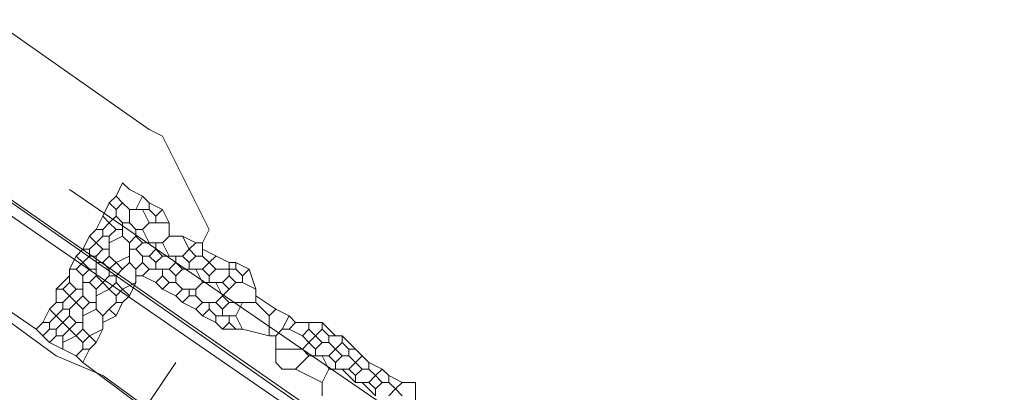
# Model space of a CAD drawing. Header units: metres. Extents: x 92810 to 93633, y 464687 to 465459.
# Tile 167 of 256: x 93204 to 93214, y 465050 to 465054. Entities that reach past the tile are written whole.
import ezdxf

# ---------------------------------------------------------------- set-up
doc = ezdxf.new("R2010")
doc.units = ezdxf.units.M
for name, color, linetype, lineweight, transparency in [('B-OI-KL-DATA_KPN-G', 90, 'SI_B_DATA_KPN', 18, 0.4), ('B-OI-KL-DATA_LIANDER-G', 90, 'SI_B_DATA_LIANDER', 18, 0.4), ('B-OI-KL-ET_LS_LIANDER-G', 190, 'SI_B_ET_LS_LIANDER', 18, 0.4), ('B-OI-KL-ET_MS_LIANDER-G', 130, 'SI_B_ET_MS_LIANDER', 18, 0.4), ('B-OI-KL-GAS_HD_LIANDER-G', 30, 'SI_B_GAS_HD_LIANDER', 18, 0.4), ('B-OI-KL-GAS_LD_LIANDER-G', 30, 'SI_B_GAS_LD_LIANDER', 18, 0.4)]:
    doc.layers.add(name, color=color, linetype=linetype, lineweight=lineweight, transparency=transparency)
doc.styles.get("Standard").update_dxf_attribs({"font": 'isocp.shx'})
doc.linetypes.add('SI_B_DATA_KPN', pattern='A,5,-2,["KPN",Standard,S=1.5,R=0,X=-0.51,Y=-0.75],-8', length=15)
doc.linetypes.add('SI_B_DATA_LIANDER', pattern='A,5,-2,["LI-DATA",Standard,S=1.5,R=0,X=-0.51,Y=-0.75],-11', length=18)
doc.linetypes.add('SI_B_ET_LS_LIANDER', pattern='A,5,-2,["LI-LS",Standard,S=1.5,R=0,X=-0.51,Y=-0.75],-10', length=17)
doc.linetypes.add('SI_B_ET_MS_LIANDER', pattern='A,5,-2,["LI-MS",Standard,S=1.5,R=0,X=-0.51,Y=-0.75],-10', length=17)
doc.linetypes.add('SI_B_GAS_HD_LIANDER', pattern='A,5,-2,["LI-G-HD",Standard,S=1.5,R=0,X=-0.51,Y=-0.75],-11', length=18)
doc.linetypes.add('SI_B_GAS_LD_LIANDER', pattern='A,5,-2,["LI-G-LD",Standard,S=1.5,R=0,X=-0.51,Y=-0.75],-11', length=18)

msp = doc.modelspace()

# ---------------------------------------------------------------- linework, layer by layer
at = {"layer": 'B-OI-KL-DATA_KPN-G', "flags": 128}
msp.add_lwpolyline([(93199.893, 465053.036), (93200.536, 465053.679), (93200.821, 465053.607), (93201.25, 465053.25), (93201.25, 465053.107), (93201.464, 465053.107), (93201.75, 465052.893), (93216.679, 465042.607)], dxfattribs=at)
at = {"layer": 'B-OI-KL-DATA_LIANDER-G', "flags": 128}
msp.add_lwpolyline([(93217.464, 465042.821), (93204.036, 465052.036)], dxfattribs=at)
at = {"layer": 'B-OI-KL-ET_LS_LIANDER-G'}
for p, q in [((93204.893, 465052.679), (93198.893, 465056.893)), ((93205.036, 465052.607), (93204.893, 465052.679)), ((93205.536, 465051.607), (93205.036, 465052.607)), ((93203.679, 465050.536), (93201.25, 465052.179)), ((93204.536, 465051.964), (93204.607, 465052.107)), ((93204.607, 465052.107), (93204.679, 465052.036)), ((93204.679, 465052.036), (93204.821, 465051.964)), ((93204.536, 465051.964), (93204.464, 465051.893)), ((93204.536, 465051.964), (93204.607, 465051.893)), ((93204.821, 465051.964), (93204.75, 465051.821)), ((93204.821, 465051.964), (93204.893, 465051.893)), ((93204.464, 465051.893), (93204.393, 465051.75)), ((93204.464, 465051.893), (93204.536, 465051.821)), ((93204.607, 465051.893), (93204.536, 465051.821)), ((93204.536, 465051.821), (93204.536, 465051.75)), ((93204.607, 465051.893), (93204.679, 465051.821)), ((93204.679, 465051.821), (93204.893, 465051.821)), ((93204.679, 465051.821), (93204.679, 465051.679)), ((93204.821, 465051.821), (93204.893, 465051.679)), ((93204.893, 465051.893), (93205.036, 465051.821)), ((93204.893, 465051.893), (93204.893, 465051.821)), ((93204.893, 465051.821), (93204.964, 465051.75)), ((93205.036, 465051.821), (93204.964, 465051.75)), ((93205.036, 465051.821), (93205.107, 465051.679)), ((93204.393, 465051.75), (93204.321, 465051.607)), ((93204.393, 465051.75), (93204.464, 465051.679)), ((93204.536, 465051.75), (93204.464, 465051.679)), ((93204.536, 465051.75), (93204.607, 465051.679)), ((93204.964, 465051.75), (93204.964, 465051.679)), ((93204.321, 465051.607), (93204.25, 465051.536)), ((93204.321, 465051.607), (93204.393, 465051.607)), ((93204.464, 465051.679), (93204.393, 465051.607)), ((93204.393, 465051.607), (93204.393, 465051.536)), ((93204.464, 465051.679), (93204.536, 465051.607)), ((93204.536, 465051.607), (93204.464, 465051.536)), ((93204.536, 465051.607), (93204.607, 465051.607)), ((93204.607, 465051.679), (93204.679, 465051.679)), ((93204.607, 465051.679), (93204.607, 465051.536)), ((93204.679, 465051.679), (93204.75, 465051.607)), ((93204.75, 465051.607), (93204.821, 465051.607)), ((93204.75, 465051.607), (93204.75, 465051.536)), ((93204.893, 465051.679), (93204.821, 465051.607)), ((93204.821, 465051.607), (93204.893, 465051.464)), ((93204.893, 465051.679), (93205.107, 465051.679)), ((93205.107, 465051.679), (93205.107, 465051.536)), ((93205.464, 465051.464), (93205.536, 465051.607)), ((93204.25, 465051.536), (93204.179, 465051.393)), ((93204.25, 465051.536), (93204.321, 465051.464)), ((93204.393, 465051.536), (93204.321, 465051.464)), ((93204.393, 465051.536), (93204.464, 465051.536)), ((93204.607, 465051.536), (93204.464, 465051.464)), ((93204.464, 465051.536), (93204.464, 465051.321)), ((93204.607, 465051.536), (93204.679, 465051.464)), ((93204.75, 465051.536), (93204.679, 465051.464)), ((93204.75, 465051.536), (93204.821, 465051.464)), ((93205.107, 465051.536), (93205.036, 465051.464)), ((93205.107, 465051.536), (93205.25, 465051.536)), ((93205.25, 465051.536), (93205.393, 465051.464)), ((93205.25, 465051.536), (93205.321, 465051.393)), ((93204.179, 465051.393), (93204.107, 465051.321)), ((93204.179, 465051.393), (93204.25, 465051.393)), ((93204.321, 465051.464), (93204.25, 465051.393)), ((93204.25, 465051.393), (93204.25, 465051.321)), ((93204.321, 465051.464), (93204.393, 465051.393)), ((93204.393, 465051.393), (93204.321, 465051.321)), ((93204.393, 465051.393), (93204.464, 465051.393)), ((93204.679, 465051.464), (93204.679, 465051.25)), ((93204.679, 465051.393), (93204.75, 465051.393)), ((93204.821, 465051.464), (93204.75, 465051.393)), ((93204.75, 465051.393), (93204.821, 465051.321)), ((93204.821, 465051.464), (93205.036, 465051.464)), ((93204.964, 465051.393), (93204.893, 465051.321)), ((93204.964, 465051.464), (93204.964, 465051.393)), ((93204.964, 465051.393), (93205.036, 465051.321)), ((93205.036, 465051.464), (93205.107, 465051.321)), ((93205.321, 465051.393), (93205.25, 465051.321)), ((93205.393, 465051.464), (93205.321, 465051.393)), ((93205.321, 465051.393), (93205.393, 465051.321)), ((93205.393, 465051.464), (93205.464, 465051.464)), ((93205.464, 465051.464), (93205.464, 465051.321)), ((93205.464, 465051.393), (93205.75, 465051.25)), ((93204.107, 465051.321), (93204.036, 465051.179)), ((93204.107, 465051.321), (93204.179, 465051.25)), ((93204.25, 465051.321), (93204.179, 465051.25)), ((93204.25, 465051.321), (93204.321, 465051.321)), ((93204.321, 465051.321), (93204.321, 465051.107)), ((93204.464, 465051.321), (93204.393, 465051.25)), ((93204.464, 465051.321), (93204.536, 465051.25)), ((93204.679, 465051.321), (93204.536, 465051.25)), ((93204.821, 465051.321), (93204.893, 465051.321)), ((93204.821, 465051.321), (93204.821, 465051.25)), ((93204.893, 465051.321), (93204.964, 465051.25)), ((93205.036, 465051.321), (93204.964, 465051.25)), ((93205.036, 465051.321), (93205.25, 465051.321)), ((93205.179, 465051.321), (93205.179, 465051.25)), ((93205.25, 465051.321), (93205.321, 465051.25)), ((93205.393, 465051.321), (93205.321, 465051.25)), ((93205.393, 465051.321), (93205.464, 465051.321)), ((93205.464, 465051.321), (93205.536, 465051.25)), ((93205.607, 465051.321), (93205.536, 465051.25)), ((93204.179, 465051.25), (93204.107, 465051.179)), ((93204.179, 465051.25), (93204.25, 465051.179)), ((93204.321, 465051.25), (93204.393, 465051.25)), ((93204.393, 465051.25), (93204.464, 465051.179)), ((93204.536, 465051.25), (93204.464, 465051.179)), ((93204.536, 465051.25), (93204.607, 465051.179)), ((93204.679, 465051.25), (93204.607, 465051.179)), ((93204.679, 465051.25), (93204.75, 465051.179)), ((93204.821, 465051.25), (93204.75, 465051.179)), ((93204.821, 465051.25), (93204.893, 465051.179)), ((93204.964, 465051.25), (93204.964, 465051.179)), ((93205.179, 465051.25), (93205.107, 465051.179)), ((93205.179, 465051.25), (93205.25, 465051.179)), ((93205.321, 465051.25), (93205.321, 465051.179)), ((93205.536, 465051.25), (93205.464, 465051.179)), ((93205.536, 465051.25), (93205.607, 465051.179)), ((93205.75, 465051.25), (93205.821, 465051.25)), ((93205.75, 465051.25), (93205.75, 465051.107)), ((93205.821, 465051.25), (93205.964, 465051.179)), ((93205.821, 465051.25), (93205.821, 465051.179)), ((93204.036, 465051.107), (93203.893, 465050.964)), ((93204.036, 465051.179), (93204.107, 465051.179)), ((93204.036, 465051.179), (93204.036, 465051.036)), ((93204.107, 465051.179), (93204.179, 465051.107)), ((93204.25, 465051.179), (93204.179, 465051.107)), ((93204.179, 465051.107), (93204.179, 465050.893)), ((93204.25, 465051.179), (93204.321, 465051.179)), ((93204.321, 465051.107), (93204.25, 465051.036)), ((93204.321, 465051.107), (93204.393, 465051.036)), ((93204.464, 465051.107), (93204.393, 465051.036)), ((93204.464, 465051.179), (93204.464, 465051.107)), ((93204.464, 465051.107), (93204.536, 465051.107)), ((93204.607, 465051.179), (93204.536, 465051.107)), ((93204.536, 465051.107), (93204.536, 465051.036)), ((93204.75, 465051.179), (93204.75, 465051.036)), ((93204.75, 465051.107), (93204.821, 465051.107)), ((93204.893, 465051.179), (93204.821, 465051.107)), ((93204.821, 465051.107), (93204.964, 465051.036)), ((93204.893, 465051.179), (93205.107, 465051.179)), ((93205.036, 465051.107), (93204.964, 465051.036)), ((93205.036, 465051.179), (93205.036, 465051.107)), ((93205.036, 465051.107), (93205.107, 465051.036)), ((93205.107, 465051.179), (93205.179, 465051.107)), ((93205.25, 465051.179), (93205.179, 465051.107)), ((93205.179, 465051.107), (93205.179, 465051.036)), ((93205.25, 465051.179), (93205.464, 465051.179)), ((93205.393, 465051.179), (93205.464, 465051.036)), ((93205.464, 465051.179), (93205.536, 465051.107)), ((93205.607, 465051.179), (93205.536, 465051.107)), ((93205.536, 465051.107), (93205.536, 465051.036)), ((93205.607, 465051.179), (93205.821, 465051.179)), ((93205.75, 465051.107), (93205.679, 465051.036)), ((93205.75, 465051.107), (93205.821, 465051.036)), ((93205.821, 465051.179), (93205.893, 465051.107)), ((93205.964, 465051.179), (93205.893, 465051.107)), ((93205.893, 465051.107), (93205.893, 465051.036)), ((93205.964, 465051.179), (93206.036, 465050.964)), ((93204.036, 465051.036), (93203.964, 465050.964)), ((93204.036, 465051.036), (93204.107, 465050.964)), ((93204.179, 465051.036), (93204.25, 465051.036)), ((93204.25, 465051.036), (93204.321, 465050.964)), ((93204.393, 465051.036), (93204.321, 465050.964)), ((93204.393, 465051.036), (93204.464, 465050.964)), ((93204.536, 465051.036), (93204.464, 465050.964)), ((93204.536, 465051.036), (93204.607, 465050.964)), ((93204.75, 465051.036), (93204.607, 465050.964)), ((93204.75, 465051.036), (93204.679, 465050.893)), ((93204.964, 465051.036), (93205.036, 465050.964)), ((93205.107, 465051.036), (93205.036, 465050.964)), ((93205.107, 465051.036), (93205.179, 465051.036)), ((93205.179, 465051.036), (93205.25, 465050.964)), ((93205.464, 465051.036), (93205.393, 465050.964)), ((93205.464, 465051.036), (93205.679, 465051.036)), ((93205.607, 465051.036), (93205.679, 465050.893)), ((93205.679, 465051.036), (93205.75, 465050.964)), ((93205.821, 465051.036), (93205.75, 465050.964)), ((93205.821, 465051.036), (93205.893, 465051.036)), ((93205.893, 465051.036), (93206.036, 465050.964)), ((93203.893, 465050.964), (93203.964, 465050.964)), ((93203.893, 465050.964), (93203.893, 465050.821)), ((93203.964, 465050.964), (93204.036, 465050.893)), ((93204.036, 465050.893), (93203.964, 465050.821)), ((93204.107, 465050.964), (93204.036, 465050.893)), ((93204.036, 465050.893), (93204.107, 465050.821)), ((93204.107, 465050.964), (93204.179, 465050.964)), ((93204.179, 465050.893), (93204.107, 465050.821)), ((93204.179, 465050.893), (93204.25, 465050.821)), ((93204.464, 465050.964), (93204.321, 465050.893)), ((93204.321, 465050.964), (93204.321, 465050.75)), ((93204.464, 465050.964), (93204.536, 465050.893)), ((93204.607, 465050.964), (93204.536, 465050.893)), ((93204.536, 465050.893), (93204.536, 465050.821)), ((93204.607, 465050.964), (93204.679, 465050.893)), ((93204.679, 465050.893), (93204.607, 465050.821)), ((93205.036, 465050.964), (93205.179, 465050.893)), ((93205.25, 465050.964), (93205.179, 465050.893)), ((93205.179, 465050.893), (93205.25, 465050.821)), ((93205.25, 465050.964), (93205.393, 465050.964)), ((93205.321, 465050.893), (93205.25, 465050.821)), ((93205.321, 465050.964), (93205.321, 465050.893)), ((93205.321, 465050.893), (93205.393, 465050.893)), ((93205.393, 465050.964), (93205.393, 465050.893)), ((93205.393, 465050.893), (93205.464, 465050.821)), ((93205.679, 465050.893), (93205.607, 465050.821)), ((93205.75, 465050.964), (93205.679, 465050.893)), ((93205.679, 465050.893), (93205.75, 465050.821)), ((93206.036, 465050.964), (93206.036, 465050.821)), ((93206.036, 465050.893), (93206.25, 465050.75)), ((93203.893, 465050.821), (93203.821, 465050.75)), ((93203.893, 465050.821), (93203.964, 465050.821)), ((93203.964, 465050.821), (93203.964, 465050.75)), ((93204.107, 465050.821), (93204.036, 465050.75)), ((93204.107, 465050.821), (93204.179, 465050.75)), ((93204.25, 465050.821), (93204.179, 465050.75)), ((93204.25, 465050.821), (93204.321, 465050.821)), ((93204.536, 465050.821), (93204.464, 465050.75)), ((93204.536, 465050.821), (93204.607, 465050.821)), ((93204.607, 465050.821), (93204.536, 465050.679)), ((93205.25, 465050.821), (93205.393, 465050.75)), ((93205.464, 465050.821), (93205.393, 465050.75)), ((93205.464, 465050.821), (93205.607, 465050.821)), ((93205.536, 465050.821), (93205.536, 465050.75)), ((93205.607, 465050.821), (93205.679, 465050.75)), ((93205.75, 465050.821), (93205.679, 465050.75)), ((93205.75, 465050.821), (93206.036, 465050.821)), ((93205.893, 465050.821), (93205.821, 465050.679)), ((93206.036, 465050.821), (93206.179, 465050.679)), ((93203.821, 465050.75), (93203.75, 465050.607)), ((93203.821, 465050.75), (93203.893, 465050.679)), ((93203.893, 465050.679), (93203.821, 465050.607)), ((93203.964, 465050.75), (93203.893, 465050.679)), ((93203.893, 465050.679), (93203.964, 465050.607)), ((93203.964, 465050.75), (93204.036, 465050.75)), ((93204.036, 465050.679), (93203.964, 465050.607)), ((93204.036, 465050.75), (93204.036, 465050.679)), ((93204.036, 465050.679), (93204.107, 465050.607)), ((93204.321, 465050.75), (93204.179, 465050.679)), ((93204.179, 465050.75), (93204.179, 465050.536)), ((93204.321, 465050.75), (93204.393, 465050.679)), ((93204.464, 465050.75), (93204.393, 465050.679)), ((93204.536, 465050.679), (93204.393, 465050.607)), ((93204.393, 465050.679), (93204.393, 465050.536)), ((93204.464, 465050.75), (93204.536, 465050.679)), ((93205.393, 465050.75), (93205.464, 465050.679)), ((93205.536, 465050.75), (93205.464, 465050.679)), ((93205.464, 465050.679), (93205.607, 465050.607)), ((93205.536, 465050.75), (93205.607, 465050.679)), ((93205.607, 465050.679), (93205.821, 465050.679)), ((93205.607, 465050.679), (93205.607, 465050.607)), ((93205.679, 465050.75), (93205.679, 465050.679)), ((93205.75, 465050.679), (93205.75, 465050.607)), ((93205.821, 465050.679), (93205.893, 465050.536)), ((93206.25, 465050.75), (93206.179, 465050.679)), ((93206.179, 465050.679), (93206.179, 465050.464)), ((93206.25, 465050.75), (93206.393, 465050.679)), ((93206.393, 465050.679), (93206.321, 465050.536)), ((93206.393, 465050.679), (93206.464, 465050.607)), ((93203.75, 465050.607), (93203.679, 465050.536)), ((93203.75, 465050.607), (93203.821, 465050.607)), ((93203.821, 465050.607), (93203.821, 465050.536)), ((93203.964, 465050.607), (93203.893, 465050.536)), ((93203.964, 465050.607), (93204.036, 465050.536)), ((93204.107, 465050.607), (93204.036, 465050.536)), ((93204.107, 465050.607), (93204.179, 465050.607)), ((93205.607, 465050.607), (93205.679, 465050.536)), ((93205.75, 465050.607), (93205.679, 465050.536)), ((93205.75, 465050.607), (93205.821, 465050.536)), ((93206.464, 465050.607), (93206.393, 465050.536)), ((93206.464, 465050.607), (93206.75, 465050.607)), ((93206.607, 465050.607), (93206.607, 465050.536)), ((93206.75, 465050.607), (93206.893, 465050.464)), ((93206.75, 465050.607), (93206.75, 465050.536)), ((93203.679, 465050.536), (93203.75, 465050.464)), ((93203.821, 465050.536), (93203.75, 465050.464)), ((93203.75, 465050.464), (93203.821, 465050.393)), ((93203.821, 465050.536), (93203.893, 465050.536)), ((93203.893, 465050.464), (93203.821, 465050.393)), ((93203.893, 465050.536), (93203.893, 465050.464)), ((93203.893, 465050.464), (93203.964, 465050.464)), ((93204.036, 465050.536), (93203.964, 465050.464)), ((93204.107, 465050.464), (93203.964, 465050.393)), ((93203.964, 465050.464), (93203.964, 465050.321)), ((93204.036, 465050.536), (93204.107, 465050.464)), ((93204.179, 465050.536), (93204.107, 465050.464)), ((93204.107, 465050.464), (93204.179, 465050.393)), ((93204.179, 465050.536), (93204.25, 465050.464)), ((93204.25, 465050.464), (93204.179, 465050.393)), ((93204.393, 465050.536), (93204.25, 465050.464)), ((93204.25, 465050.464), (93204.321, 465050.393)), ((93204.393, 465050.536), (93204.321, 465050.393)), ((93205.679, 465050.536), (93205.893, 465050.536)), ((93205.893, 465050.536), (93206.179, 465050.464)), ((93206.179, 465050.464), (93206.25, 465050.464)), ((93206.321, 465050.536), (93206.25, 465050.464)), ((93206.25, 465050.464), (93206.25, 465050.179)), ((93206.321, 465050.536), (93206.393, 465050.536)), ((93206.393, 465050.536), (93206.536, 465050.464)), ((93206.607, 465050.536), (93206.536, 465050.464)), ((93206.536, 465050.464), (93206.607, 465050.393)), ((93206.607, 465050.536), (93206.679, 465050.464)), ((93206.679, 465050.464), (93206.607, 465050.393)), ((93206.75, 465050.536), (93206.679, 465050.464)), ((93206.679, 465050.464), (93206.75, 465050.393)), ((93206.75, 465050.536), (93206.821, 465050.464)), ((93206.821, 465050.464), (93206.964, 465050.464)), ((93206.821, 465050.464), (93206.821, 465050.393)), ((93206.964, 465050.464), (93207.179, 465050.25)), ((93206.964, 465050.464), (93206.964, 465050.393)), ((93203.821, 465050.393), (93204.107, 465050.25)), ((93204.179, 465050.393), (93204.179, 465050.321)), ((93204.321, 465050.393), (93204.25, 465050.321)), ((93206.607, 465050.393), (93206.536, 465050.321)), ((93206.607, 465050.393), (93206.679, 465050.321)), ((93206.75, 465050.393), (93206.679, 465050.321)), ((93206.75, 465050.393), (93206.821, 465050.393)), ((93206.821, 465050.393), (93206.893, 465050.321)), ((93206.964, 465050.393), (93206.893, 465050.321)), ((93206.964, 465050.393), (93207.036, 465050.321)), ((93204.179, 465050.321), (93204.107, 465050.25)), ((93204.107, 465050.25), (93204.179, 465050.179)), ((93204.179, 465050.321), (93204.25, 465050.321)), ((93204.25, 465050.321), (93204.179, 465050.179)), ((93206.25, 465050.321), (93206.536, 465050.321)), ((93206.607, 465050.25), (93206.464, 465050.107)), ((93206.536, 465050.321), (93206.607, 465050.25)), ((93206.607, 465050.25), (93206.821, 465050.25)), ((93206.679, 465050.321), (93206.679, 465050.25)), ((93206.75, 465050.25), (93206.821, 465050.107)), ((93206.893, 465050.321), (93206.821, 465050.25)), ((93206.821, 465050.25), (93206.893, 465050.179)), ((93206.893, 465050.321), (93206.964, 465050.25)), ((93206.964, 465050.25), (93206.893, 465050.179)), ((93206.964, 465050.25), (93207.036, 465050.25)), ((93207.036, 465050.321), (93207.107, 465050.321)), ((93207.036, 465050.321), (93207.036, 465050.25)), ((93207.036, 465050.25), (93207.107, 465050.179)), ((93207.179, 465050.25), (93207.107, 465050.179)), ((93207.179, 465050.25), (93207.25, 465050.179)), ((93204.179, 465050.179), (93204.75, 465049.75)), ((93204.893, 465049.75), (93205.179, 465050.179)), ((93206.25, 465050.179), (93206.321, 465050.107)), ((93206.893, 465050.179), (93206.893, 465050.107)), ((93207.107, 465050.179), (93207.036, 465050.107)), ((93207.107, 465050.179), (93207.179, 465050.107)), ((93207.25, 465050.179), (93207.393, 465050.107)), ((93207.25, 465050.179), (93207.25, 465050.107)), ((93206.321, 465050.107), (93206.464, 465050.107)), ((93206.464, 465050.107), (93206.75, 465049.964)), ((93206.821, 465050.107), (93206.75, 465049.964)), ((93206.821, 465050.107), (93207.036, 465050.107)), ((93206.964, 465050.107), (93207.107, 465049.964)), ((93207.036, 465050.107), (93207.107, 465050.036)), ((93207.179, 465050.107), (93207.107, 465050.036)), ((93207.107, 465050.036), (93207.107, 465049.964)), ((93207.179, 465050.107), (93207.25, 465050.107)), ((93207.25, 465050.107), (93207.321, 465050.036)), ((93207.321, 465050.036), (93207.25, 465049.964)), ((93207.393, 465050.107), (93207.321, 465050.036)), ((93207.321, 465050.036), (93207.393, 465049.964)), ((93207.393, 465050.107), (93207.464, 465050.036)), ((93207.464, 465050.036), (93207.607, 465049.964)), ((93207.464, 465050.036), (93207.464, 465049.964)), ((93206.75, 465049.964), (93206.75, 465049.821)), ((93207.107, 465049.964), (93207.25, 465049.964)), ((93207.179, 465049.964), (93207.321, 465049.821)), ((93207.25, 465049.964), (93207.321, 465049.893)), ((93207.393, 465049.964), (93207.321, 465049.893)), ((93207.393, 465049.964), (93207.464, 465049.964)), ((93207.464, 465049.964), (93207.536, 465049.893)), ((93207.607, 465049.964), (93207.536, 465049.893)), ((93207.607, 465049.964), (93207.75, 465049.964)), ((93207.75, 465049.964), (93207.75, 465049.75)), ((93207.321, 465049.893), (93207.321, 465049.821)), ((93207.536, 465049.893), (93207.464, 465049.821)), ((93207.536, 465049.893), (93207.607, 465049.821))]:
    msp.add_line(p, q, dxfattribs=at)
at = {"layer": 'B-OI-KL-ET_MS_LIANDER-G', "flags": 128}
for points in [[(93207.393, 465045.893), (93208.393, 465047.321), (93208.464, 465047.536), (93208.464, 465048.179), (93208.393, 465048.321), (93208.179, 465048.607), (93201.607, 465053.179), (93201.393, 465053.25), (93200.964, 465053.25), (93200.607, 465053.107), (93198.821, 465050.75), (93198.464, 465050.107), (93198.179, 465049.679), (93198.179, 465049.179), (93198.321, 465048.893), (93198.536, 465048.607), (93199.607, 465047.893), (93205.107, 465044.036), (93205.75, 465043.964), (93205.964, 465044.036), (93206.464, 465044.464), (93206.679, 465044.821), (93206.75, 465045.036)], [(93205.964, 465045.607), (93205.464, 465045.036), (93199.321, 465049.321), (93199.25, 465049.464), (93201.25, 465052.179), (93203.893, 465050.25), (93204.393, 465050.036), (93205.964, 465048.893), (93207.393, 465047.75)]]:
    msp.add_lwpolyline(points, dxfattribs=at)
at = {"layer": 'B-OI-KL-GAS_HD_LIANDER-G', "flags": 128}
msp.add_lwpolyline([(93200.964, 465053.25), (93201.393, 465053.25), (93201.679, 465053.107), (93208.321, 465048.464), (93208.464, 465048.179), (93208.464, 465047.536), (93206.464, 465044.464), (93206.25, 465044.25), (93205.964, 465044.036), (93205.75, 465043.964), (93205.107, 465044.036), (93205.036, 465044.107), (93198.536, 465048.607), (93198.393, 465048.821), (93198.179, 465049.179), (93198.179, 465049.679), (93198.321, 465049.964), (93200.393, 465052.964), (93200.607, 465053.107)], close=True, dxfattribs=at)
at = {"layer": 'B-OI-KL-GAS_LD_LIANDER-G', "flags": 128}
msp.add_lwpolyline([(93200.964, 465053.25), (93201.393, 465053.25), (93201.679, 465053.107), (93208.321, 465048.464), (93208.464, 465048.179), (93208.464, 465047.536), (93206.464, 465044.464), (93206.25, 465044.25), (93205.964, 465044.036), (93205.75, 465043.964), (93205.107, 465044.036), (93205.036, 465044.107), (93198.536, 465048.607), (93198.393, 465048.821), (93198.179, 465049.179), (93198.179, 465049.679), (93198.321, 465049.964), (93200.393, 465052.964), (93200.607, 465053.107)], close=True, dxfattribs=at)

doc.saveas('drawing.dxf')
